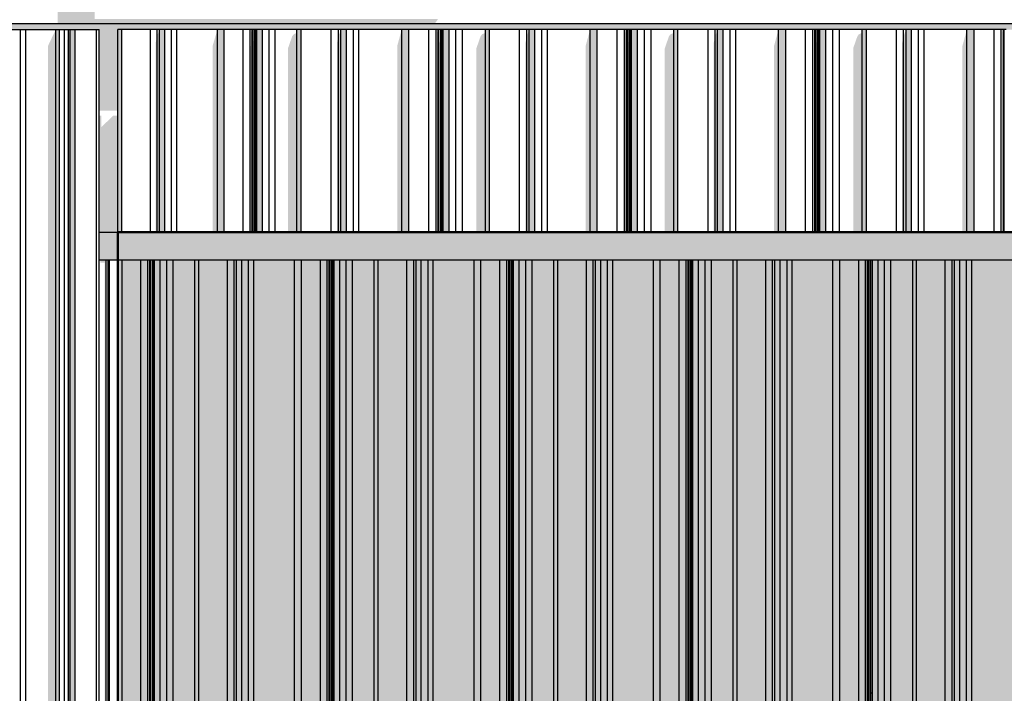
# Model space of a CAD drawing. Header units: metres. Extents: x -58265 to 590738, y -55036 to 35250.
# Tile 88 of 160: x 551094 to 553216, y -48500 to -47048. Entities that reach past the tile are written whole.
import ezdxf

# ---------------------------------------------------------------- set-up
doc = ezdxf.new("R2010")
doc.units = ezdxf.units.M
doc.header["$LTSCALE"] = 0.05
for name, color, linetype in [('Ansicht Süd_3_0', 7, 'Continuous'), ('Ansicht Süd_3_A_1_Decken_Dämmung', 7, 'Continuous'), ('Ansicht Süd_3_A_1_Fassaden', 7, 'Continuous'), ('Ansicht Süd_3_A_1_Schraffuren', 7, 'Continuous'), ('Ansicht Süd_3_A_1_Wände_Außen', 7, 'Continuous')]:
    doc.layers.add(name, color=color, linetype=linetype)

msp = doc.modelspace()

# ---------------------------------------------------------------- hatches: boundary and pattern name
at = {"layer": 'Ansicht Süd_3_A_1_Schraffuren', "linetype": 'Continuous', "lineweight": 15}
for points in [[(550932.9, -44664.4), (550967.3, -44664.4), (550967.3, -44704.5), (550982.1, -44704.5), (551020, -44668.7), (551020.8, -44668.7), (551020.8, -44674.6), (551024.7, -44674.6), (551025.3, -44674), (551025.3, -44704.5), (551067.7, -44704.5), (551108.4, -44668.7), (551183.3, -44668.7), (551176, -44679.1), (551176, -47056.1), (551225.9, -47056.1), (551225.9, -44566.1), (550932.9, -44566.1)], [(551255.9, -44566.1), (551225.9, -44566.1), (551225.9, -47056.1), (551988.8, -47056.1), (551995.9, -47046.1), (551255.9, -47046.1)], [(551225.9, -47056.1), (548085.9, -47056.1), (548085.9, -47068.9), (551225.9, -47068.9)], [(551225.9, -47068.9), (551265.9, -47068.9), (551265.9, -47244), (551305.9, -47244), (551305.9, -47068.9), (555325.9, -47068.9), (555325.9, -47406.1), (555345.9, -47406.1), (555345.9, -47056.1), (551225.9, -47056.1)], [(551172, -47068.9), (551155, -47104.7), (551155, -48648.9), (551172, -48648.9)], [(551172, -48648.9), (551180.3, -48648.9), (551180.3, -47068.9), (551172, -47068.9)], [(551196.8, -47093.3), (551196.8, -48648.9), (551199.5, -48648.9), (551199.5, -47078.2)], [(551199.5, -47078.2), (551199.5, -48648.9), (551203.2, -48648.9), (551203.2, -47068.9)], [(551203.2, -48648.9), (551214, -48648.9), (551214, -47068.9), (551203.2, -47068.9)], [(551314.5, -47506.1), (551314.5, -47068.9), (551305.9, -47068.9), (551305.9, -47506.1)], [(551387.4, -47096.7), (551387.4, -47506.1), (551390.7, -47506.1), (551390.7, -47081.9)], [(551390.7, -47506.1), (551395.8, -47506.1), (551395.8, -47068.9), (551390.7, -47081.9)], [(551407, -47506.1), (551407, -47068.9), (551395.8, -47068.9), (551395.8, -47506.1)], [(551520.4, -47068.9), (551509.9, -47104.7), (551509.9, -47506.1), (551520.4, -47506.1)], [(551535.2, -47506.1), (551535.2, -47068.9), (551520.4, -47068.9), (551520.4, -47506.1)], [(551592.2, -47104.7), (551592.2, -47506.1), (551595.1, -47506.1), (551595.1, -47068.9), (551592.7, -47074.8), (551592.7, -47103.2)], [(551596.8, -47506.1), (551596.8, -47068.9), (551595.1, -47068.9), (551595.1, -47506.1)], [(551602.4, -47077), (551600.6, -47087), (551600.6, -47506.1), (551602.4, -47506.1)], [(551602.4, -47506.1), (551605.3, -47506.1), (551605.3, -47068.9), (551602.4, -47077)], [(551617.5, -47506.1), (551617.5, -47068.9), (551605.3, -47068.9), (551605.3, -47506.1)], [(551672.6, -47109), (551672.6, -47506.1), (551691.9, -47506.1), (551691.9, -47075.8), (551684.6, -47079.2), (551681.5, -47083.5)], [(551700.9, -47506.1), (551700.9, -47068.9), (551691.9, -47068.9), (551691.9, -47506.1)], [(551778, -47097.6), (551778, -47506.1), (551781.1, -47506.1), (551781.1, -47083.2)], [(551781.1, -47506.1), (551786.4, -47506.1), (551786.4, -47068.9), (551781.1, -47083.2)], [(551798.3, -47506.1), (551798.3, -47068.9), (551786.4, -47068.9), (551786.4, -47506.1)], [(551917.5, -47068.9), (551907.8, -47104.7), (551907.8, -47506.1), (551917.5, -47506.1)], [(551933.1, -47506.1), (551933.1, -47068.9), (551917.5, -47068.9), (551917.5, -47506.1)], [(551993.8, -47506.1), (551996.1, -47506.1), (551996.1, -47068.9), (551993.8, -47074.8)], [(551997.9, -47506.1), (551997.9, -47068.9), (551996.1, -47068.9), (551996.1, -47506.1)], [(552003.7, -47077.8), (552001.9, -47088.9), (552001.9, -47506.1), (552003.7, -47506.1)], [(552003.7, -47506.1), (552006.8, -47506.1), (552006.8, -47068.9), (552003.7, -47077.8)], [(552019.6, -47506.1), (552019.6, -47068.9), (552006.8, -47068.9), (552006.8, -47506.1)], [(552078.6, -47109), (552078.6, -47506.1), (552097.9, -47506.1), (552097.9, -47075.8), (552090.6, -47079.2), (552087.5, -47083.5)], [(552106.9, -47506.1), (552106.9, -47068.9), (552097.9, -47068.9), (552097.9, -47506.1)], [(552187.1, -47083.2), (552184, -47097.6), (552184, -47506.1), (552187.1, -47506.1)], [(552187.1, -47506.1), (552192.4, -47506.1), (552192.4, -47068.9), (552187.1, -47083.2)], [(552204.3, -47506.1), (552204.3, -47068.9), (552192.4, -47068.9), (552192.4, -47506.1)], [(552323.5, -47068.9), (552313.8, -47104.7), (552313.8, -47506.1), (552323.5, -47506.1)], [(552339.1, -47506.1), (552339.1, -47068.9), (552323.5, -47068.9), (552323.5, -47506.1)], [(552399.8, -47074.8), (552399.8, -47506.1), (552402.1, -47506.1), (552402.1, -47068.9)], [(552403.9, -47506.1), (552403.9, -47068.9), (552402.1, -47068.9), (552402.1, -47506.1)], [(552409.7, -47077.8), (552407.9, -47088.9), (552407.9, -47506.1), (552409.7, -47506.1)], [(552409.7, -47506.1), (552412.8, -47506.1), (552412.8, -47068.9), (552409.7, -47077.8)], [(552425.6, -47506.1), (552425.6, -47068.9), (552412.8, -47068.9), (552412.8, -47506.1)], [(552484.6, -47109), (552484.6, -47506.1), (552503.9, -47506.1), (552503.9, -47075.8), (552496.6, -47079.2), (552493.5, -47083.5)], [(552512.9, -47506.1), (552512.9, -47068.9), (552503.9, -47068.9), (552503.9, -47506.1)], [(552593.1, -47083.2), (552590, -47097.6), (552590, -47506.1), (552593.1, -47506.1)], [(552593.1, -47506.1), (552598.4, -47506.1), (552598.4, -47068.9), (552593.1, -47083.2)], [(552610.3, -47506.1), (552610.3, -47068.9), (552598.4, -47068.9), (552598.4, -47506.1)], [(552729.5, -47068.9), (552719.8, -47104.7), (552719.8, -47506.1), (552729.5, -47506.1)], [(552745.1, -47506.1), (552745.1, -47068.9), (552729.5, -47068.9), (552729.5, -47506.1)], [(552805.8, -47506.1), (552808.1, -47506.1), (552808.1, -47068.9), (552805.8, -47074.8)], [(552809.9, -47506.1), (552809.9, -47068.9), (552808.1, -47068.9), (552808.1, -47506.1)], [(552813.9, -47506.1), (552815.7, -47506.1), (552815.7, -47077.8), (552813.9, -47088.9)], [(552815.7, -47506.1), (552818.8, -47506.1), (552818.8, -47068.9), (552815.7, -47077.8)], [(552831.6, -47506.1), (552831.6, -47068.9), (552818.8, -47068.9), (552818.8, -47506.1)], [(552890.6, -47109), (552890.6, -47506.1), (552909.9, -47506.1), (552909.9, -47075.8), (552902.6, -47079.2), (552899.5, -47083.5)], [(552918.9, -47506.1), (552918.9, -47068.9), (552909.9, -47068.9), (552909.9, -47506.1)], [(552999.1, -47083.2), (552996, -47097.6), (552996, -47506.1), (552999.1, -47506.1)], [(552999.1, -47506.1), (553004.4, -47506.1), (553004.4, -47068.9), (552999.1, -47083.2)], [(553016.3, -47506.1), (553016.3, -47068.9), (553004.4, -47068.9), (553004.4, -47506.1)], [(553135.5, -47068.9), (553125.8, -47104.7), (553125.8, -47506.1), (553135.5, -47506.1)], [(553151.1, -47506.1), (553151.1, -47068.9), (553135.5, -47068.9), (553135.5, -47506.1)], [(553211.8, -47506.1), (553214.1, -47506.1), (553214.1, -47068.9), (553211.8, -47074.8)], [(553215.9, -47506.1), (553215.9, -47068.9), (553214.1, -47068.9), (553214.1, -47506.1)], [(551596.8, -47506.1), (551600.6, -47506.1), (551600.6, -47087), (551596.8, -47097.4)], [(551998.5, -47098.8), (551998.5, -47506.1), (552001.9, -47506.1), (552001.9, -47088.9)], [(552407.9, -47088.9), (552404.5, -47098.8), (552404.5, -47506.1), (552407.9, -47506.1)], [(552810.5, -47098.8), (552810.5, -47506.1), (552813.9, -47506.1), (552813.9, -47088.9)], [(551265.9, -47254.3), (551265.9, -47406.1), (551305.9, -47406.1), (551305.9, -47254.3), (551295.9, -47254.3), (551270.6, -47279.1), (551270.6, -47254.3)], [(551265.9, -47406.1), (551265.9, -47506.1), (551305.9, -47506.1), (551305.9, -47406.1)], [(553125.9, -47506.1), (551265.9, -47506.1), (551265.9, -47565.9), (551305.9, -47565.9), (553120, -47566.1), (553125.9, -47566.1)], [(553645.9, -47506.1), (553125.9, -47506.1), (553125.9, -47566.1), (553642.2, -47566.1), (553645.9, -47566.1)], [(551280.9, -47565.9), (551268.4, -47565.9), (551268.4, -47571.2), (551277.2, -47571.2), (551277.2, -48351.3), (551280.9, -48351.3)], [(551302.9, -47565.9), (551305.9, -47566.8), (551305.9, -47565.9)], [(551305.9, -47566.1), (551305.9, -48351.3), (551305.9, -48500.3), (551314.8, -48500.3), (551314.8, -47566.1)], [(551355.6, -48500.3), (551355.6, -47566.1), (551314.8, -47566.1), (551314.8, -48500.3)], [(551370.4, -48500.3), (551370.4, -47566.1), (551355.6, -47566.1), (551355.6, -48500.3)], [(551374.8, -48500.3), (551374.8, -47566.1), (551370.4, -47566.1), (551370.4, -48500.3)], [(551376.5, -48500.3), (551376.5, -47566.1), (551374.8, -47566.1), (551374.8, -48500.3)], [(551380.3, -48500.3), (551380.3, -47566.1), (551376.5, -47566.1), (551376.5, -48500.3)], [(551382, -48500.3), (551382, -47566.1), (551380.3, -47566.1), (551380.3, -48500.3)], [(551385, -48500.3), (551385, -47566.1), (551382, -47566.1), (551382, -48500.3)], [(551397.2, -48500.3), (551397.2, -47566.1), (551385, -47566.1), (551385, -48500.3)], [(551411.3, -48500.3), (551411.3, -47566.1), (551397.2, -47566.1), (551397.2, -48500.3)], [(551425, -48500.3), (551425, -47566.1), (551411.3, -47566.1), (551411.3, -48500.3)], [(551471.7, -48500.3), (551471.7, -47566.1), (551425, -47566.1), (551425, -48500.3)], [(551480.3, -48500.3), (551480.3, -47566.1), (551471.7, -47566.1), (551471.7, -48500.3)], [(551542, -48500.3), (551542, -47566.1), (551480.3, -47566.1), (551480.3, -48500.3)], [(551556.7, -48500.3), (551556.7, -47566.1), (551542, -47566.1), (551542, -48500.3)], [(551561.8, -48500.3), (551561.8, -47566.1), (551556.7, -47566.1), (551556.7, -48500.3)], [(551573.1, -48500.3), (551573.1, -47566.1), (551561.8, -47566.1), (551561.8, -48500.3)], [(551587.7, -48500.3), (551587.7, -47566.1), (551573.1, -47566.1), (551573.1, -48500.3)], [(551599, -48500.3), (551599, -47566.1), (551587.7, -47566.1), (551587.7, -48500.3)], [(551686.7, -48500.3), (551686.7, -47566.1), (551599, -47566.1), (551599, -48500.3)], [(551701.5, -48500.3), (551701.5, -47566.1), (551686.7, -47566.1), (551686.7, -48500.3)], [(551742.3, -48500.3), (551742.3, -47566.1), (551701.5, -47566.1), (551701.5, -48500.3)], [(551757.1, -48500.3), (551757.1, -47566.1), (551742.3, -47566.1), (551742.3, -48500.3)], [(551761.5, -48500.3), (551761.5, -47566.1), (551757.1, -47566.1), (551757.1, -48500.3)], [(551763.2, -48500.3), (551763.2, -47566.1), (551761.5, -47566.1), (551761.5, -48500.3)], [(551767, -48500.3), (551767, -47566.1), (551763.2, -47566.1), (551763.2, -48500.3)], [(551768.8, -48500.3), (551768.8, -47566.1), (551767, -47566.1), (551767, -48500.3)], [(551771.7, -48500.3), (551771.7, -47566.1), (551768.8, -47566.1), (551768.8, -48500.3)], [(551783.9, -48500.3), (551783.9, -47566.1), (551771.7, -47566.1), (551771.7, -48500.3)], [(551798.1, -48500.3), (551798.1, -47566.1), (551783.9, -47566.1), (551783.9, -48500.3)], [(551811.7, -48500.3), (551811.7, -47566.1), (551798.1, -47566.1), (551798.1, -48500.3)], [(551858.5, -48500.3), (551858.5, -47566.1), (551811.7, -47566.1), (551811.7, -48500.3)], [(551867.1, -48500.3), (551867.1, -47566.1), (551858.5, -47566.1), (551858.5, -48500.3)], [(551928.8, -48500.3), (551928.8, -47566.1), (551867.1, -47566.1), (551867.1, -48500.3)], [(551943.4, -48500.3), (551943.4, -47566.1), (551928.8, -47566.1), (551928.8, -48500.3)], [(551948.5, -48500.3), (551948.5, -47566.1), (551943.4, -47566.1), (551943.4, -48500.3)], [(551959.8, -48500.3), (551959.8, -47566.1), (551948.5, -47566.1), (551948.5, -48500.3)], [(551974.4, -48500.3), (551974.4, -47566.1), (551959.8, -47566.1), (551959.8, -48500.3)], [(551985.7, -48500.3), (551985.7, -47566.1), (551974.4, -47566.1), (551974.4, -48500.3)], [(552073.4, -48500.3), (552073.4, -47566.1), (551985.7, -47566.1), (551985.7, -48500.3)], [(552088.2, -48500.3), (552088.2, -47566.1), (552073.4, -47566.1), (552073.4, -48500.3)], [(552129.1, -48500.3), (552129.1, -47566.1), (552088.2, -47566.1), (552088.2, -48500.3)], [(552143.9, -48500.3), (552143.9, -47566.1), (552129.1, -47566.1), (552129.1, -48500.3)], [(552148.3, -48500.3), (552148.3, -47566.1), (552143.9, -47566.1), (552143.9, -48500.3)], [(552150, -48500.3), (552150, -47566.1), (552148.3, -47566.1), (552148.3, -48500.3)], [(552153.8, -48500.3), (552153.8, -47566.1), (552150, -47566.1), (552150, -48500.3)], [(552155.5, -48500.3), (552155.5, -47566.1), (552153.8, -47566.1), (552153.8, -48500.3)], [(552158.5, -48500.3), (552158.5, -47566.1), (552155.5, -47566.1), (552155.5, -48500.3)], [(552170.6, -48500.3), (552170.6, -47566.1), (552158.5, -47566.1), (552158.5, -48500.3)], [(552184.8, -48500.3), (552184.8, -47566.1), (552170.6, -47566.1), (552170.6, -48500.3)], [(552198.4, -48500.3), (552198.4, -47566.1), (552184.8, -47566.1), (552184.8, -48500.3)], [(552245.2, -48500.3), (552245.2, -47566.1), (552198.4, -47566.1), (552198.4, -48500.3)], [(552253.8, -48500.3), (552253.8, -47566.1), (552245.2, -47566.1), (552245.2, -48500.3)], [(552315.5, -48500.3), (552315.5, -47566.1), (552253.8, -47566.1), (552253.8, -48500.3)], [(552330.1, -48500.3), (552330.1, -47566.1), (552315.5, -47566.1), (552315.5, -48500.3)], [(552335.3, -48500.3), (552335.3, -47566.1), (552330.1, -47566.1), (552330.1, -48500.3)], [(552346.5, -48500.3), (552346.5, -47566.1), (552335.3, -47566.1), (552335.3, -48500.3)], [(552361.2, -48500.3), (552361.2, -47566.1), (552346.5, -47566.1), (552346.5, -48500.3)], [(552372.4, -48500.3), (552372.4, -47566.1), (552361.2, -47566.1), (552361.2, -48500.3)], [(552460.1, -48500.3), (552460.1, -47566.1), (552372.4, -47566.1), (552372.4, -48500.3)], [(552474.9, -48500.3), (552474.9, -47566.1), (552460.1, -47566.1), (552460.1, -48500.3)], [(552515.8, -48500.3), (552515.8, -47566.1), (552474.9, -47566.1), (552474.9, -48500.3)], [(552530.6, -48500.3), (552530.6, -47566.1), (552515.8, -47566.1), (552515.8, -48500.3)], [(552535, -48500.3), (552535, -47566.1), (552530.6, -47566.1), (552530.6, -48500.3)], [(552536.7, -48500.3), (552536.7, -47566.1), (552535, -47566.1), (552535, -48500.3)], [(552540.5, -48500.3), (552540.5, -47566.1), (552536.7, -47566.1), (552536.7, -48500.3)], [(552542.2, -48500.3), (552542.2, -47566.1), (552540.5, -47566.1), (552540.5, -48500.3)], [(552545.2, -48500.3), (552545.2, -47566.1), (552542.2, -47566.1), (552542.2, -48500.3)], [(552557.4, -48500.3), (552557.4, -47566.1), (552545.2, -47566.1), (552545.2, -48500.3)], [(552571.5, -48500.3), (552571.5, -47566.1), (552557.4, -47566.1), (552557.4, -48500.3)], [(552585.2, -48500.3), (552585.2, -47566.1), (552571.5, -47566.1), (552571.5, -48500.3)], [(552631.9, -48500.3), (552631.9, -47566.1), (552585.2, -47566.1), (552585.2, -48500.3)], [(552640.5, -48500.3), (552640.5, -47566.1), (552631.9, -47566.1), (552631.9, -48500.3)], [(552702.2, -48500.3), (552702.2, -47566.1), (552640.5, -47566.1), (552640.5, -48500.3)], [(552716.9, -48500.3), (552716.9, -47566.1), (552702.2, -47566.1), (552702.2, -48500.3)], [(552722, -48500.3), (552722, -47566.1), (552716.9, -47566.1), (552716.9, -48500.3)], [(552733.3, -48500.3), (552733.3, -47566.1), (552722, -47566.1), (552722, -48500.3)], [(552747.9, -48500.3), (552747.9, -47566.1), (552733.3, -47566.1), (552733.3, -48500.3)], [(552759.2, -48500.3), (552759.2, -47566.1), (552747.9, -47566.1), (552747.9, -48500.3)], [(552846.9, -48500.3), (552846.9, -47566.1), (552759.2, -47566.1), (552759.2, -48500.3)], [(552861.7, -48500.3), (552861.7, -47566.1), (552846.9, -47566.1), (552846.9, -48500.3)], [(552902.5, -48500.3), (552902.5, -47566.1), (552861.7, -47566.1), (552861.7, -48500.3)], [(552917.3, -48500.3), (552917.3, -47566.1), (552902.5, -47566.1), (552902.5, -48500.3)], [(552921.7, -48500.3), (552921.7, -47566.1), (552917.3, -47566.1), (552917.3, -48500.3)], [(552923.4, -48500.3), (552923.4, -47566.1), (552921.7, -47566.1), (552921.7, -48500.3)], [(552927.2, -48500.3), (552927.2, -47566.1), (552923.4, -47566.1), (552923.4, -48500.3)], [(552928.9, -48500.3), (552928.9, -47566.1), (552927.2, -47566.1), (552927.2, -48500.3)], [(552931.9, -48500.3), (552931.9, -47566.1), (552928.9, -47566.1), (552928.9, -48500.3)], [(552944.1, -48500.3), (552944.1, -47566.1), (552931.9, -47566.1), (552931.9, -48500.3)], [(552958.3, -48500.3), (552958.3, -47566.1), (552944.1, -47566.1), (552944.1, -48500.3)], [(552971.9, -48500.3), (552971.9, -47566.1), (552958.3, -47566.1), (552958.3, -48500.3)], [(553018.7, -48500.3), (553018.7, -47566.1), (552971.9, -47566.1), (552971.9, -48500.3)], [(553027.3, -48500.3), (553027.3, -47566.1), (553018.7, -47566.1), (553018.7, -48500.3)], [(553088.9, -48500.3), (553088.9, -47566.1), (553027.3, -47566.1), (553027.3, -48500.3)], [(553103.6, -48500.3), (553103.6, -47566.1), (553088.9, -47566.1), (553088.9, -48500.3)], [(553108.7, -48500.3), (553108.7, -47566.1), (553103.6, -47566.1), (553103.6, -48500.3)], [(553120, -48500.3), (553120, -47566.1), (553108.7, -47566.1), (553108.7, -48500.3)], [(553134.6, -48500.3), (553134.6, -47566.1), (553120, -47566.1), (553120, -48500.3)], [(553145.9, -48500.3), (553145.9, -47566.1), (553134.6, -47566.1), (553134.6, -48500.3)], [(553233.6, -48500.3), (553233.6, -47566.1), (553145.9, -47566.1), (553145.9, -48500.3)], [(551280.9, -48351.3), (551277.2, -48351.3), (551277.2, -49951.3), (551280.9, -49951.3)]]:
    msp.add_hatch(color=7, dxfattribs=at).paths.add_polyline_path(points)
at = {"layer": 'Ansicht Süd_3_A_1_Schraffuren', "linetype": 'Continuous', "lineweight": 18}
msp.add_hatch(color=49, dxfattribs=at).paths.add_polyline_path([(551305.9, -50628.9), (555345.9, -50628.9), (555345.9, -47506.1), (551305.9, -47506.1)])

# ---------------------------------------------------------------- linework, layer by layer
at = {"layer": 'Ansicht Süd_3_0', "color": 7, "linetype": 'Continuous', "lineweight": 50}
for p, q in [((555345.9, -47506.1), (551305.9, -47506.1)), ((551305.9, -47506.1), (551305.9, -50628.9))]:
    msp.add_line(p, q, dxfattribs=at)
at = {"layer": 'Ansicht Süd_3_A_1_Decken_Dämmung', "color": 7, "linetype": 'Continuous', "lineweight": 25}
msp.add_line((551265.9, -47506.1), (551305.9, -47506.1), dxfattribs=at)
at = {"layer": 'Ansicht Süd_3_A_1_Fassaden', "color": 7, "linetype": 'Continuous', "lineweight": 25}
for p, q in [((551066.2, -47068.9), (551096.4, -47068.9)), ((551096.4, -47068.9), (551107.3, -47068.9)), ((551096.4, -48648.9), (551096.4, -47068.9)), ((551107.3, -47068.9), (551172, -47068.9)), ((551107.3, -48648.9), (551107.3, -47068.9)), ((551172, -47068.9), (551180.3, -47068.9)), ((551172, -48648.9), (551172, -47068.9)), ((551180.3, -47068.9), (551191.1, -47068.9)), ((551180.3, -48648.9), (551180.3, -47068.9)), ((551191.1, -47068.9), (551199.5, -47068.9)), ((551191.1, -48648.9), (551191.1, -47068.9)), ((551199.5, -47068.9), (551203.2, -47068.9)), ((551199.5, -48648.9), (551199.5, -47068.9)), ((551203.2, -47068.9), (551214, -47068.9)), ((551203.2, -48648.9), (551203.2, -47068.9)), ((551214, -47068.9), (551259.6, -47068.9)), ((551214, -48648.9), (551214, -47068.9)), ((551259.6, -47068.9), (551265.9, -47068.9)), ((551259.6, -48648.9), (551259.6, -47068.9)), ((551265.9, -48648.9), (551265.9, -47068.9)), ((551314.5, -47068.9), (551305.9, -47068.9)), ((551305.9, -47506.1), (551305.9, -47068.9)), ((551376.1, -47068.9), (551314.5, -47068.9)), ((551314.5, -47506.1), (551314.5, -47068.9)), ((551390.7, -47068.9), (551376.1, -47068.9)), ((551376.1, -47506.1), (551376.1, -47068.9)), ((551395.8, -47068.9), (551390.7, -47068.9)), ((551390.7, -47506.1), (551390.7, -47068.9)), ((551407, -47068.9), (551395.8, -47068.9)), ((551395.8, -47506.1), (551395.8, -47068.9)), ((551421.6, -47068.9), (551407, -47068.9)), ((551407, -47506.1), (551407, -47068.9)), ((551432.9, -47068.9), (551421.6, -47068.9)), ((551421.6, -47506.1), (551421.6, -47068.9)), ((551520.4, -47068.9), (551432.9, -47068.9)), ((551432.9, -47506.1), (551432.9, -47068.9)), ((551535.2, -47068.9), (551520.4, -47068.9)), ((551520.4, -47506.1), (551520.4, -47068.9)), ((551576, -47068.9), (551535.2, -47068.9)), ((551535.2, -47506.1), (551535.2, -47068.9)), ((551590.8, -47068.9), (551576, -47068.9)), ((551576, -47506.1), (551576, -47068.9)), ((551595.1, -47068.9), (551590.8, -47068.9)), ((551590.8, -47506.1), (551590.8, -47068.9)), ((551596.8, -47068.9), (551595.1, -47068.9)), ((551595.1, -47506.1), (551595.1, -47068.9)), ((551600.6, -47068.9), (551596.8, -47068.9)), ((551596.8, -47506.1), (551596.8, -47068.9)), ((551602.4, -47068.9), (551600.6, -47068.9)), ((551600.6, -47506.1), (551600.6, -47068.9)), ((551605.3, -47068.9), (551602.4, -47068.9)), ((551602.4, -47506.1), (551602.4, -47068.9)), ((551617.5, -47068.9), (551605.3, -47068.9)), ((551605.3, -47506.1), (551605.3, -47068.9)), ((551631.6, -47068.9), (551617.5, -47068.9)), ((551617.5, -47506.1), (551617.5, -47068.9)), ((551645.2, -47068.9), (551631.6, -47068.9)), ((551631.6, -47506.1), (551631.6, -47068.9)), ((551691.9, -47068.9), (551645.2, -47068.9)), ((551645.2, -47506.1), (551645.2, -47068.9)), ((551700.9, -47068.9), (551691.9, -47068.9)), ((551691.9, -47506.1), (551691.9, -47068.9)), ((551765.7, -47068.9), (551700.9, -47068.9)), ((551700.9, -47506.1), (551700.9, -47068.9)), ((551781.1, -47068.9), (551765.7, -47068.9)), ((551765.7, -47506.1), (551765.7, -47068.9)), ((551786.4, -47068.9), (551781.1, -47068.9)), ((551781.1, -47506.1), (551781.1, -47068.9)), ((551798.3, -47068.9), (551786.4, -47068.9)), ((551786.4, -47506.1), (551786.4, -47068.9)), ((551813.6, -47068.9), (551798.3, -47068.9)), ((551798.3, -47506.1), (551798.3, -47068.9)), ((551825.5, -47068.9), (551813.6, -47068.9)), ((551813.6, -47506.1), (551813.6, -47068.9)), ((551917.5, -47068.9), (551825.5, -47068.9)), ((551825.5, -47506.1), (551825.5, -47068.9)), ((551933.1, -47068.9), (551917.5, -47068.9)), ((551917.5, -47506.1), (551917.5, -47068.9)), ((551976, -47068.9), (551933.1, -47068.9)), ((551933.1, -47506.1), (551933.1, -47068.9)), ((551991.5, -47068.9), (551976, -47068.9)), ((551976, -47506.1), (551976, -47068.9)), ((551996.1, -47068.9), (551991.5, -47068.9)), ((551991.5, -47506.1), (551991.5, -47068.9)), ((551997.9, -47068.9), (551996.1, -47068.9)), ((551996.1, -47506.1), (551996.1, -47068.9)), ((552001.9, -47068.9), (551997.9, -47068.9)), ((551997.9, -47506.1), (551997.9, -47068.9)), ((552003.7, -47068.9), (552001.9, -47068.9)), ((552001.9, -47506.1), (552001.9, -47068.9)), ((552006.8, -47068.9), (552003.7, -47068.9)), ((552003.7, -47506.1), (552003.7, -47068.9)), ((552019.6, -47068.9), (552006.8, -47068.9)), ((552006.8, -47506.1), (552006.8, -47068.9)), ((552034.5, -47068.9), (552019.6, -47068.9)), ((552019.6, -47506.1), (552019.6, -47068.9)), ((552048.8, -47068.9), (552034.5, -47068.9)), ((552034.5, -47506.1), (552034.5, -47068.9)), ((552097.9, -47068.9), (552048.8, -47068.9)), ((552048.8, -47506.1), (552048.8, -47068.9)), ((552106.9, -47068.9), (552097.9, -47068.9)), ((552097.9, -47506.1), (552097.9, -47068.9)), ((552171.7, -47068.9), (552106.9, -47068.9)), ((552106.9, -47506.1), (552106.9, -47068.9)), ((552187.1, -47068.9), (552171.7, -47068.9)), ((552171.7, -47506.1), (552171.7, -47068.9)), ((552192.4, -47068.9), (552187.1, -47068.9)), ((552187.1, -47506.1), (552187.1, -47068.9)), ((552204.3, -47068.9), (552192.4, -47068.9)), ((552192.4, -47506.1), (552192.4, -47068.9)), ((552219.6, -47068.9), (552204.3, -47068.9)), ((552204.3, -47506.1), (552204.3, -47068.9)), ((552231.5, -47068.9), (552219.6, -47068.9)), ((552219.6, -47506.1), (552219.6, -47068.9)), ((552323.5, -47068.9), (552231.5, -47068.9)), ((552231.5, -47506.1), (552231.5, -47068.9)), ((552339.1, -47068.9), (552323.5, -47068.9)), ((552323.5, -47506.1), (552323.5, -47068.9)), ((552382, -47068.9), (552339.1, -47068.9)), ((552339.1, -47506.1), (552339.1, -47068.9)), ((552397.5, -47068.9), (552382, -47068.9)), ((552382, -47506.1), (552382, -47068.9)), ((552402.1, -47068.9), (552397.5, -47068.9)), ((552397.5, -47506.1), (552397.5, -47068.9)), ((552403.9, -47068.9), (552402.1, -47068.9)), ((552402.1, -47506.1), (552402.1, -47068.9)), ((552407.9, -47068.9), (552403.9, -47068.9)), ((552403.9, -47506.1), (552403.9, -47068.9)), ((552409.7, -47068.9), (552407.9, -47068.9)), ((552407.9, -47506.1), (552407.9, -47068.9)), ((552412.8, -47068.9), (552409.7, -47068.9)), ((552409.7, -47506.1), (552409.7, -47068.9)), ((552425.6, -47068.9), (552412.8, -47068.9)), ((552412.8, -47506.1), (552412.8, -47068.9)), ((552440.5, -47068.9), (552425.6, -47068.9)), ((552425.6, -47506.1), (552425.6, -47068.9)), ((552454.8, -47068.9), (552440.5, -47068.9)), ((552440.5, -47506.1), (552440.5, -47068.9)), ((552503.9, -47068.9), (552454.8, -47068.9)), ((552454.8, -47506.1), (552454.8, -47068.9)), ((552512.9, -47068.9), (552503.9, -47068.9)), ((552503.9, -47506.1), (552503.9, -47068.9)), ((552577.7, -47068.9), (552512.9, -47068.9)), ((552512.9, -47506.1), (552512.9, -47068.9)), ((552593.1, -47068.9), (552577.7, -47068.9)), ((552577.7, -47506.1), (552577.7, -47068.9)), ((552598.4, -47068.9), (552593.1, -47068.9)), ((552593.1, -47506.1), (552593.1, -47068.9)), ((552610.3, -47068.9), (552598.4, -47068.9)), ((552598.4, -47506.1), (552598.4, -47068.9)), ((552625.6, -47068.9), (552610.3, -47068.9)), ((552610.3, -47506.1), (552610.3, -47068.9)), ((552637.5, -47068.9), (552625.6, -47068.9)), ((552625.6, -47506.1), (552625.6, -47068.9)), ((552729.5, -47068.9), (552637.5, -47068.9)), ((552637.5, -47506.1), (552637.5, -47068.9)), ((552745.1, -47068.9), (552729.5, -47068.9)), ((552729.5, -47506.1), (552729.5, -47068.9)), ((552788, -47068.9), (552745.1, -47068.9)), ((552745.1, -47506.1), (552745.1, -47068.9)), ((552803.5, -47068.9), (552788, -47068.9)), ((552788, -47506.1), (552788, -47068.9)), ((552808.1, -47068.9), (552803.5, -47068.9)), ((552803.5, -47506.1), (552803.5, -47068.9)), ((552809.9, -47068.9), (552808.1, -47068.9)), ((552808.1, -47506.1), (552808.1, -47068.9)), ((552813.9, -47068.9), (552809.9, -47068.9)), ((552809.9, -47506.1), (552809.9, -47068.9)), ((552815.7, -47068.9), (552813.9, -47068.9)), ((552813.9, -47506.1), (552813.9, -47068.9)), ((552818.8, -47068.9), (552815.7, -47068.9)), ((552815.7, -47506.1), (552815.7, -47068.9)), ((552831.6, -47068.9), (552818.8, -47068.9)), ((552818.8, -47506.1), (552818.8, -47068.9)), ((552846.5, -47068.9), (552831.6, -47068.9)), ((552831.6, -47506.1), (552831.6, -47068.9)), ((552860.8, -47068.9), (552846.5, -47068.9)), ((552846.5, -47506.1), (552846.5, -47068.9)), ((552909.9, -47068.9), (552860.8, -47068.9)), ((552860.8, -47506.1), (552860.8, -47068.9)), ((552918.9, -47068.9), (552909.9, -47068.9)), ((552909.9, -47506.1), (552909.9, -47068.9)), ((552983.7, -47068.9), (552918.9, -47068.9)), ((552918.9, -47506.1), (552918.9, -47068.9)), ((552999.1, -47068.9), (552983.7, -47068.9)), ((552983.7, -47506.1), (552983.7, -47068.9)), ((553004.4, -47068.9), (552999.1, -47068.9)), ((552999.1, -47506.1), (552999.1, -47068.9)), ((553016.3, -47068.9), (553004.4, -47068.9)), ((553004.4, -47506.1), (553004.4, -47068.9)), ((553031.6, -47068.9), (553016.3, -47068.9)), ((553016.3, -47506.1), (553016.3, -47068.9)), ((553043.5, -47068.9), (553031.6, -47068.9)), ((553031.6, -47506.1), (553031.6, -47068.9)), ((553135.5, -47068.9), (553043.5, -47068.9)), ((553043.5, -47506.1), (553043.5, -47068.9)), ((553151.1, -47068.9), (553135.5, -47068.9)), ((553135.5, -47506.1), (553135.5, -47068.9)), ((553194, -47068.9), (553151.1, -47068.9)), ((553151.1, -47506.1), (553151.1, -47068.9)), ((553209.5, -47068.9), (553194, -47068.9)), ((553194, -47506.1), (553194, -47068.9)), ((553214.1, -47068.9), (553209.5, -47068.9)), ((553209.5, -47506.1), (553209.5, -47068.9)), ((553215.9, -47068.9), (553214.1, -47068.9)), ((553214.1, -47506.1), (553214.1, -47068.9)), ((553219.9, -47068.9), (553215.9, -47068.9)), ((553215.9, -47506.1), (553215.9, -47068.9)), ((551314.5, -47506.1), (551305.9, -47506.1)), ((551376.1, -47506.1), (551314.5, -47506.1)), ((551390.7, -47506.1), (551376.1, -47506.1)), ((551395.8, -47506.1), (551390.7, -47506.1)), ((551407, -47506.1), (551395.8, -47506.1)), ((551421.6, -47506.1), (551407, -47506.1)), ((551432.9, -47506.1), (551421.6, -47506.1)), ((551520.4, -47506.1), (551432.9, -47506.1)), ((551535.2, -47506.1), (551520.4, -47506.1)), ((551576, -47506.1), (551535.2, -47506.1)), ((551590.8, -47506.1), (551576, -47506.1)), ((551595.1, -47506.1), (551590.8, -47506.1)), ((551596.8, -47506.1), (551595.1, -47506.1)), ((551600.6, -47506.1), (551596.8, -47506.1)), ((551602.4, -47506.1), (551600.6, -47506.1)), ((551605.3, -47506.1), (551602.4, -47506.1)), ((551617.5, -47506.1), (551605.3, -47506.1)), ((551631.6, -47506.1), (551617.5, -47506.1)), ((551645.2, -47506.1), (551631.6, -47506.1)), ((551691.9, -47506.1), (551645.2, -47506.1)), ((551700.9, -47506.1), (551691.9, -47506.1)), ((551765.7, -47506.1), (551700.9, -47506.1)), ((551781.1, -47506.1), (551765.7, -47506.1)), ((551786.4, -47506.1), (551781.1, -47506.1)), ((551798.3, -47506.1), (551786.4, -47506.1)), ((551813.6, -47506.1), (551798.3, -47506.1)), ((551825.5, -47506.1), (551813.6, -47506.1)), ((551917.5, -47506.1), (551825.5, -47506.1)), ((551933.1, -47506.1), (551917.5, -47506.1)), ((551976, -47506.1), (551933.1, -47506.1)), ((551991.5, -47506.1), (551976, -47506.1)), ((551996.1, -47506.1), (551991.5, -47506.1)), ((551997.9, -47506.1), (551996.1, -47506.1)), ((552001.9, -47506.1), (551997.9, -47506.1)), ((552003.7, -47506.1), (552001.9, -47506.1)), ((552006.8, -47506.1), (552003.7, -47506.1)), ((552019.6, -47506.1), (552006.8, -47506.1)), ((552034.5, -47506.1), (552019.6, -47506.1)), ((552048.8, -47506.1), (552034.5, -47506.1)), ((552097.9, -47506.1), (552048.8, -47506.1)), ((552106.9, -47506.1), (552097.9, -47506.1)), ((552171.7, -47506.1), (552106.9, -47506.1)), ((552187.1, -47506.1), (552171.7, -47506.1)), ((552192.4, -47506.1), (552187.1, -47506.1)), ((552204.3, -47506.1), (552192.4, -47506.1)), ((552219.6, -47506.1), (552204.3, -47506.1)), ((552231.5, -47506.1), (552219.6, -47506.1)), ((552323.5, -47506.1), (552231.5, -47506.1)), ((552339.1, -47506.1), (552323.5, -47506.1)), ((552382, -47506.1), (552339.1, -47506.1)), ((552397.5, -47506.1), (552382, -47506.1)), ((552402.1, -47506.1), (552397.5, -47506.1)), ((552403.9, -47506.1), (552402.1, -47506.1)), ((552407.9, -47506.1), (552403.9, -47506.1)), ((552409.7, -47506.1), (552407.9, -47506.1)), ((552412.8, -47506.1), (552409.7, -47506.1)), ((552425.6, -47506.1), (552412.8, -47506.1)), ((552440.5, -47506.1), (552425.6, -47506.1)), ((552454.8, -47506.1), (552440.5, -47506.1)), ((552503.9, -47506.1), (552454.8, -47506.1)), ((552512.9, -47506.1), (552503.9, -47506.1)), ((552577.7, -47506.1), (552512.9, -47506.1)), ((552593.1, -47506.1), (552577.7, -47506.1)), ((552598.4, -47506.1), (552593.1, -47506.1)), ((552610.3, -47506.1), (552598.4, -47506.1)), ((552625.6, -47506.1), (552610.3, -47506.1)), ((552637.5, -47506.1), (552625.6, -47506.1)), ((552729.5, -47506.1), (552637.5, -47506.1)), ((552745.1, -47506.1), (552729.5, -47506.1)), ((552788, -47506.1), (552745.1, -47506.1)), ((552803.5, -47506.1), (552788, -47506.1)), ((552808.1, -47506.1), (552803.5, -47506.1)), ((552809.9, -47506.1), (552808.1, -47506.1)), ((552813.9, -47506.1), (552809.9, -47506.1)), ((552815.7, -47506.1), (552813.9, -47506.1)), ((552818.8, -47506.1), (552815.7, -47506.1)), ((552831.6, -47506.1), (552818.8, -47506.1)), ((552846.5, -47506.1), (552831.6, -47506.1)), ((552860.8, -47506.1), (552846.5, -47506.1)), ((552909.9, -47506.1), (552860.8, -47506.1)), ((552918.9, -47506.1), (552909.9, -47506.1)), ((552983.7, -47506.1), (552918.9, -47506.1)), ((552999.1, -47506.1), (552983.7, -47506.1)), ((553004.4, -47506.1), (552999.1, -47506.1)), ((553016.3, -47506.1), (553004.4, -47506.1)), ((553031.6, -47506.1), (553016.3, -47506.1)), ((553043.5, -47506.1), (553031.6, -47506.1)), ((553135.5, -47506.1), (553043.5, -47506.1)), ((553151.1, -47506.1), (553135.5, -47506.1)), ((553194, -47506.1), (553151.1, -47506.1)), ((553209.5, -47506.1), (553194, -47506.1)), ((553214.1, -47506.1), (553209.5, -47506.1)), ((553215.9, -47506.1), (553214.1, -47506.1)), ((553219.9, -47506.1), (553215.9, -47506.1)), ((551280.9, -47565.9), (551265.9, -47565.9)), ((551284.9, -47565.9), (551280.9, -47565.9)), ((551280.9, -48351.3), (551280.9, -47565.9)), ((551287.9, -47565.9), (551284.9, -47565.9)), ((551284.9, -48351.3), (551284.9, -47565.9)), ((551305.9, -47565.9), (551287.9, -47565.9)), ((551287.9, -48351.3), (551287.9, -47565.9)), ((551305.9, -48351.3), (551305.9, -47565.9)), ((551314.8, -47566.1), (551305.9, -47566.1)), ((551355.6, -47566.1), (551314.8, -47566.1)), ((551314.8, -48500.3), (551314.8, -47566.1)), ((551370.4, -47566.1), (551355.6, -47566.1)), ((551355.6, -48500.3), (551355.6, -47566.1)), ((551374.8, -47566.1), (551370.4, -47566.1)), ((551370.4, -48500.3), (551370.4, -47566.1)), ((551376.5, -47566.1), (551374.8, -47566.1)), ((551374.8, -48500.3), (551374.8, -47566.1)), ((551380.3, -47566.1), (551376.5, -47566.1)), ((551376.5, -48500.3), (551376.5, -47566.1)), ((551382, -47566.1), (551380.3, -47566.1)), ((551380.3, -48500.3), (551380.3, -47566.1)), ((551385, -47566.1), (551382, -47566.1)), ((551382, -48500.3), (551382, -47566.1)), ((551397.2, -47566.1), (551385, -47566.1)), ((551385, -48500.3), (551385, -47566.1)), ((551411.3, -47566.1), (551397.2, -47566.1)), ((551397.2, -48500.3), (551397.2, -47566.1)), ((551425, -47566.1), (551411.3, -47566.1)), ((551411.3, -48500.3), (551411.3, -47566.1)), ((551471.7, -47566.1), (551425, -47566.1)), ((551425, -48500.3), (551425, -47566.1)), ((551480.3, -47566.1), (551471.7, -47566.1)), ((551471.7, -48500.3), (551471.7, -47566.1)), ((551542, -47566.1), (551480.3, -47566.1)), ((551480.3, -48500.3), (551480.3, -47566.1)), ((551556.7, -47566.1), (551542, -47566.1)), ((551542, -48500.3), (551542, -47566.1)), ((551561.8, -47566.1), (551556.7, -47566.1)), ((551556.7, -48500.3), (551556.7, -47566.1)), ((551573.1, -47566.1), (551561.8, -47566.1)), ((551561.8, -48500.3), (551561.8, -47566.1)), ((551587.7, -47566.1), (551573.1, -47566.1)), ((551573.1, -48500.3), (551573.1, -47566.1)), ((551599, -47566.1), (551587.7, -47566.1)), ((551587.7, -48500.3), (551587.7, -47566.1)), ((551686.7, -47566.1), (551599, -47566.1)), ((551599, -48500.3), (551599, -47566.1)), ((551701.5, -47566.1), (551686.7, -47566.1)), ((551686.7, -48500.3), (551686.7, -47566.1)), ((551742.3, -47566.1), (551701.5, -47566.1)), ((551701.5, -48500.3), (551701.5, -47566.1)), ((551757.1, -47566.1), (551742.3, -47566.1)), ((551742.3, -48500.3), (551742.3, -47566.1)), ((551761.5, -47566.1), (551757.1, -47566.1)), ((551757.1, -48500.3), (551757.1, -47566.1)), ((551763.2, -47566.1), (551761.5, -47566.1)), ((551761.5, -48500.3), (551761.5, -47566.1)), ((551767, -47566.1), (551763.2, -47566.1)), ((551763.2, -48500.3), (551763.2, -47566.1)), ((551768.8, -47566.1), (551767, -47566.1)), ((551767, -48500.3), (551767, -47566.1)), ((551771.7, -47566.1), (551768.8, -47566.1)), ((551768.8, -48500.3), (551768.8, -47566.1)), ((551783.9, -47566.1), (551771.7, -47566.1)), ((551771.7, -48500.3), (551771.7, -47566.1)), ((551798.1, -47566.1), (551783.9, -47566.1)), ((551783.9, -48500.3), (551783.9, -47566.1)), ((551811.7, -47566.1), (551798.1, -47566.1)), ((551798.1, -48500.3), (551798.1, -47566.1)), ((551858.5, -47566.1), (551811.7, -47566.1)), ((551811.7, -48500.3), (551811.7, -47566.1)), ((551867.1, -47566.1), (551858.5, -47566.1)), ((551858.5, -48500.3), (551858.5, -47566.1)), ((551928.8, -47566.1), (551867.1, -47566.1)), ((551867.1, -48500.3), (551867.1, -47566.1)), ((551943.4, -47566.1), (551928.8, -47566.1)), ((551928.8, -48500.3), (551928.8, -47566.1)), ((551948.5, -47566.1), (551943.4, -47566.1)), ((551943.4, -48500.3), (551943.4, -47566.1)), ((551959.8, -47566.1), (551948.5, -47566.1)), ((551948.5, -48500.3), (551948.5, -47566.1)), ((551974.4, -47566.1), (551959.8, -47566.1)), ((551959.8, -48500.3), (551959.8, -47566.1)), ((551985.7, -47566.1), (551974.4, -47566.1)), ((551974.4, -48500.3), (551974.4, -47566.1)), ((552073.4, -47566.1), (551985.7, -47566.1)), ((551985.7, -48500.3), (551985.7, -47566.1)), ((552088.2, -47566.1), (552073.4, -47566.1)), ((552073.4, -48500.3), (552073.4, -47566.1)), ((552129.1, -47566.1), (552088.2, -47566.1)), ((552088.2, -48500.3), (552088.2, -47566.1)), ((552143.9, -47566.1), (552129.1, -47566.1)), ((552129.1, -48500.3), (552129.1, -47566.1)), ((552148.3, -47566.1), (552143.9, -47566.1)), ((552143.9, -48500.3), (552143.9, -47566.1)), ((552150, -47566.1), (552148.3, -47566.1)), ((552148.3, -48500.3), (552148.3, -47566.1)), ((552153.8, -47566.1), (552150, -47566.1)), ((552150, -48500.3), (552150, -47566.1)), ((552155.5, -47566.1), (552153.8, -47566.1)), ((552153.8, -48500.3), (552153.8, -47566.1)), ((552158.5, -47566.1), (552155.5, -47566.1)), ((552155.5, -48500.3), (552155.5, -47566.1)), ((552170.6, -47566.1), (552158.5, -47566.1)), ((552158.5, -48500.3), (552158.5, -47566.1)), ((552184.8, -47566.1), (552170.6, -47566.1)), ((552170.6, -48500.3), (552170.6, -47566.1)), ((552198.4, -47566.1), (552184.8, -47566.1)), ((552184.8, -48500.3), (552184.8, -47566.1)), ((552245.2, -47566.1), (552198.4, -47566.1)), ((552198.4, -48500.3), (552198.4, -47566.1)), ((552253.8, -47566.1), (552245.2, -47566.1)), ((552245.2, -48500.3), (552245.2, -47566.1)), ((552315.5, -47566.1), (552253.8, -47566.1)), ((552253.8, -48500.3), (552253.8, -47566.1)), ((552330.1, -47566.1), (552315.5, -47566.1)), ((552315.5, -48500.3), (552315.5, -47566.1)), ((552335.3, -47566.1), (552330.1, -47566.1)), ((552330.1, -48500.3), (552330.1, -47566.1)), ((552346.5, -47566.1), (552335.3, -47566.1)), ((552335.3, -48500.3), (552335.3, -47566.1)), ((552361.2, -47566.1), (552346.5, -47566.1)), ((552346.5, -48500.3), (552346.5, -47566.1)), ((552372.4, -47566.1), (552361.2, -47566.1)), ((552361.2, -48500.3), (552361.2, -47566.1)), ((552460.1, -47566.1), (552372.4, -47566.1)), ((552372.4, -48500.3), (552372.4, -47566.1)), ((552474.9, -47566.1), (552460.1, -47566.1)), ((552460.1, -48500.3), (552460.1, -47566.1)), ((552515.8, -47566.1), (552474.9, -47566.1)), ((552474.9, -48500.3), (552474.9, -47566.1)), ((552530.6, -47566.1), (552515.8, -47566.1)), ((552515.8, -48500.3), (552515.8, -47566.1)), ((552535, -47566.1), (552530.6, -47566.1)), ((552530.6, -48500.3), (552530.6, -47566.1)), ((552536.7, -47566.1), (552535, -47566.1)), ((552535, -48500.3), (552535, -47566.1)), ((552540.5, -47566.1), (552536.7, -47566.1)), ((552536.7, -48500.3), (552536.7, -47566.1)), ((552542.2, -47566.1), (552540.5, -47566.1)), ((552540.5, -48500.3), (552540.5, -47566.1)), ((552545.2, -47566.1), (552542.2, -47566.1)), ((552542.2, -48500.3), (552542.2, -47566.1)), ((552557.4, -47566.1), (552545.2, -47566.1)), ((552545.2, -48500.3), (552545.2, -47566.1)), ((552571.5, -47566.1), (552557.4, -47566.1)), ((552557.4, -48500.3), (552557.4, -47566.1)), ((552585.2, -47566.1), (552571.5, -47566.1)), ((552571.5, -48500.3), (552571.5, -47566.1)), ((552631.9, -47566.1), (552585.2, -47566.1)), ((552585.2, -48500.3), (552585.2, -47566.1)), ((552640.5, -47566.1), (552631.9, -47566.1)), ((552631.9, -48500.3), (552631.9, -47566.1)), ((552702.2, -47566.1), (552640.5, -47566.1)), ((552640.5, -48500.3), (552640.5, -47566.1)), ((552716.9, -47566.1), (552702.2, -47566.1)), ((552702.2, -48500.3), (552702.2, -47566.1)), ((552722, -47566.1), (552716.9, -47566.1)), ((552716.9, -48500.3), (552716.9, -47566.1)), ((552733.3, -47566.1), (552722, -47566.1)), ((552722, -48500.3), (552722, -47566.1)), ((552747.9, -47566.1), (552733.3, -47566.1)), ((552733.3, -48500.3), (552733.3, -47566.1)), ((552759.2, -47566.1), (552747.9, -47566.1)), ((552747.9, -48500.3), (552747.9, -47566.1)), ((552846.9, -47566.1), (552759.2, -47566.1)), ((552759.2, -48500.3), (552759.2, -47566.1)), ((552861.7, -47566.1), (552846.9, -47566.1)), ((552846.9, -48500.3), (552846.9, -47566.1)), ((552902.5, -47566.1), (552861.7, -47566.1)), ((552861.7, -48500.3), (552861.7, -47566.1)), ((552917.3, -47566.1), (552902.5, -47566.1)), ((552902.5, -48500.3), (552902.5, -47566.1)), ((552921.7, -47566.1), (552917.3, -47566.1)), ((552917.3, -48500.3), (552917.3, -47566.1)), ((552923.4, -47566.1), (552921.7, -47566.1)), ((552921.7, -48500.3), (552921.7, -47566.1)), ((552927.2, -47566.1), (552923.4, -47566.1)), ((552923.4, -48500.3), (552923.4, -47566.1)), ((552928.9, -47566.1), (552927.2, -47566.1)), ((552927.2, -48500.3), (552927.2, -47566.1)), ((552931.9, -47566.1), (552928.9, -47566.1)), ((552928.9, -48500.3), (552928.9, -47566.1)), ((552944.1, -47566.1), (552931.9, -47566.1)), ((552931.9, -48500.3), (552931.9, -47566.1)), ((552958.3, -47566.1), (552944.1, -47566.1)), ((552944.1, -48500.3), (552944.1, -47566.1)), ((552971.9, -47566.1), (552958.3, -47566.1)), ((552958.3, -48500.3), (552958.3, -47566.1)), ((553018.7, -47566.1), (552971.9, -47566.1)), ((552971.9, -48500.3), (552971.9, -47566.1)), ((553027.3, -47566.1), (553018.7, -47566.1)), ((553018.7, -48500.3), (553018.7, -47566.1)), ((553088.9, -47566.1), (553027.3, -47566.1)), ((553027.3, -48500.3), (553027.3, -47566.1)), ((553103.6, -47566.1), (553088.9, -47566.1)), ((553088.9, -48500.3), (553088.9, -47566.1)), ((553108.7, -47566.1), (553103.6, -47566.1)), ((553103.6, -48500.3), (553103.6, -47566.1)), ((553120, -47566.1), (553108.7, -47566.1)), ((553108.7, -48500.3), (553108.7, -47566.1)), ((553134.6, -47566.1), (553120, -47566.1)), ((553120, -48500.3), (553120, -47566.1)), ((553145.9, -47566.1), (553134.6, -47566.1)), ((553134.6, -48500.3), (553134.6, -47566.1)), ((553233.6, -47566.1), (553145.9, -47566.1)), ((553145.9, -48500.3), (553145.9, -47566.1)), ((551280.9, -49951.3), (551280.9, -48351.3)), ((551284.9, -49951.3), (551284.9, -48351.3)), ((551287.9, -48351.3), (551284.9, -48351.3)), ((551287.9, -49951.3), (551287.9, -48351.3)), ((551305.9, -49951.3), (551305.9, -48351.3)), ((551314.8, -50100.3), (551314.8, -48500.3)), ((551355.6, -50100.3), (551355.6, -48500.3)), ((551370.4, -50100.3), (551370.4, -48500.3)), ((551374.8, -50100.3), (551374.8, -48500.3)), ((551376.5, -50100.3), (551376.5, -48500.3)), ((551380.3, -50100.3), (551380.3, -48500.3)), ((551382, -50100.3), (551382, -48500.3)), ((551385, -48500.3), (551382, -48500.3)), ((551385, -50100.3), (551385, -48500.3)), ((551397.2, -50100.3), (551397.2, -48500.3)), ((551411.3, -50100.3), (551411.3, -48500.3)), ((551425, -50100.3), (551425, -48500.3)), ((551471.7, -50100.3), (551471.7, -48500.3)), ((551480.3, -50100.3), (551480.3, -48500.3)), ((551542, -50100.3), (551542, -48500.3)), ((551556.7, -50100.3), (551556.7, -48500.3)), ((551561.8, -50100.3), (551561.8, -48500.3)), ((551573.1, -50100.3), (551573.1, -48500.3)), ((551587.7, -50100.3), (551587.7, -48500.3)), ((551599, -50100.3), (551599, -48500.3)), ((551686.7, -50100.3), (551686.7, -48500.3)), ((551701.5, -50100.3), (551701.5, -48500.3)), ((551742.3, -50100.3), (551742.3, -48500.3)), ((551757.1, -50100.3), (551757.1, -48500.3)), ((551761.5, -50100.3), (551761.5, -48500.3)), ((551763.2, -50100.3), (551763.2, -48500.3)), ((551767, -50100.3), (551767, -48500.3)), ((551768.8, -50100.3), (551768.8, -48500.3)), ((551771.7, -48500.3), (551768.8, -48500.3)), ((551771.7, -50100.3), (551771.7, -48500.3)), ((551783.9, -50100.3), (551783.9, -48500.3)), ((551798.1, -50100.3), (551798.1, -48500.3)), ((551811.7, -50100.3), (551811.7, -48500.3)), ((551858.5, -50100.3), (551858.5, -48500.3)), ((551867.1, -50100.3), (551867.1, -48500.3)), ((551928.8, -50100.3), (551928.8, -48500.3)), ((551943.4, -50100.3), (551943.4, -48500.3)), ((551948.5, -50100.3), (551948.5, -48500.3)), ((551959.8, -50100.3), (551959.8, -48500.3)), ((551974.4, -50100.3), (551974.4, -48500.3)), ((551985.7, -50100.3), (551985.7, -48500.3)), ((552073.4, -50100.3), (552073.4, -48500.3)), ((552088.2, -50100.3), (552088.2, -48500.3)), ((552129.1, -50100.3), (552129.1, -48500.3)), ((552143.9, -50100.3), (552143.9, -48500.3)), ((552148.3, -50100.3), (552148.3, -48500.3)), ((552150, -50100.3), (552150, -48500.3)), ((552153.8, -50100.3), (552153.8, -48500.3)), ((552155.5, -50100.3), (552155.5, -48500.3)), ((552158.5, -48500.3), (552155.5, -48500.3)), ((552158.5, -50100.3), (552158.5, -48500.3)), ((552170.6, -50100.3), (552170.6, -48500.3)), ((552184.8, -50100.3), (552184.8, -48500.3)), ((552198.4, -50100.3), (552198.4, -48500.3)), ((552245.2, -50100.3), (552245.2, -48500.3)), ((552253.8, -50100.3), (552253.8, -48500.3)), ((552315.5, -50100.3), (552315.5, -48500.3)), ((552330.1, -50100.3), (552330.1, -48500.3)), ((552335.3, -50100.3), (552335.3, -48500.3)), ((552346.5, -50100.3), (552346.5, -48500.3)), ((552361.2, -50100.3), (552361.2, -48500.3)), ((552372.4, -50100.3), (552372.4, -48500.3)), ((552460.1, -50100.3), (552460.1, -48500.3)), ((552474.9, -50100.3), (552474.9, -48500.3)), ((552515.8, -50100.3), (552515.8, -48500.3)), ((552530.6, -50100.3), (552530.6, -48500.3)), ((552535, -50100.3), (552535, -48500.3)), ((552536.7, -50100.3), (552536.7, -48500.3)), ((552540.5, -50100.3), (552540.5, -48500.3)), ((552542.2, -50100.3), (552542.2, -48500.3)), ((552545.2, -48500.3), (552542.2, -48500.3)), ((552545.2, -50100.3), (552545.2, -48500.3)), ((552557.4, -50100.3), (552557.4, -48500.3)), ((552571.5, -50100.3), (552571.5, -48500.3)), ((552585.2, -50100.3), (552585.2, -48500.3)), ((552631.9, -50100.3), (552631.9, -48500.3)), ((552640.5, -50100.3), (552640.5, -48500.3)), ((552702.2, -50100.3), (552702.2, -48500.3)), ((552716.9, -50100.3), (552716.9, -48500.3)), ((552722, -50100.3), (552722, -48500.3)), ((552733.3, -50100.3), (552733.3, -48500.3)), ((552747.9, -50100.3), (552747.9, -48500.3)), ((552759.2, -50100.3), (552759.2, -48500.3)), ((552846.9, -50100.3), (552846.9, -48500.3)), ((552861.7, -50100.3), (552861.7, -48500.3)), ((552902.5, -50100.3), (552902.5, -48500.3)), ((552917.3, -50100.3), (552917.3, -48500.3)), ((552921.7, -50100.3), (552921.7, -48500.3)), ((552923.4, -50100.3), (552923.4, -48500.3)), ((552927.2, -50100.3), (552927.2, -48500.3)), ((552928.9, -50100.3), (552928.9, -48500.3)), ((552931.9, -48500.3), (552928.9, -48500.3)), ((552931.9, -50100.3), (552931.9, -48500.3)), ((552944.1, -50100.3), (552944.1, -48500.3)), ((552958.3, -50100.3), (552958.3, -48500.3)), ((552971.9, -50100.3), (552971.9, -48500.3)), ((553018.7, -50100.3), (553018.7, -48500.3)), ((553027.3, -50100.3), (553027.3, -48500.3)), ((553088.9, -50100.3), (553088.9, -48500.3)), ((553103.6, -50100.3), (553103.6, -48500.3)), ((553108.7, -50100.3), (553108.7, -48500.3)), ((553120, -50100.3), (553120, -48500.3)), ((553134.6, -50100.3), (553134.6, -48500.3)), ((553145.9, -50100.3), (553145.9, -48500.3))]:
    msp.add_line(p, q, dxfattribs=at)
at = {"layer": 'Ansicht Süd_3_A_1_Wände_Außen', "color": 7, "linetype": 'Continuous', "lineweight": 25}
for p, q in [((548085.9, -47056.1), (551225.9, -47056.1)), ((551225.9, -47056.1), (555345.9, -47056.1))]:
    msp.add_line(p, q, dxfattribs=at)

doc.saveas('drawing.dxf')
